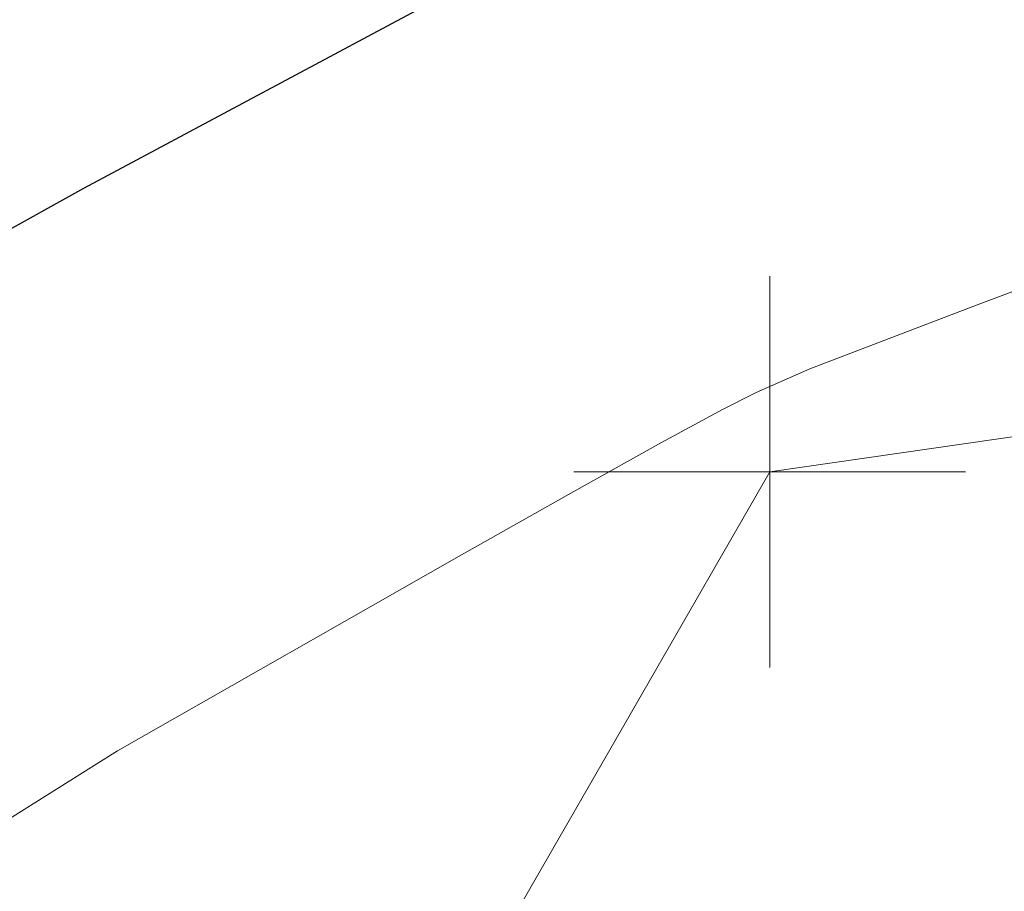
# Model space of a CAD drawing. Extents: x 1620613 to 1693141, y 557269 to 607790.
# Tile 167 of 256: x 1620822.82 to 1620824.08, y 607274.87 to 607275.99. Entities that reach past the tile are written whole.
import ezdxf

# ---------------------------------------------------------------- set-up
doc = ezdxf.new("R2010")
doc.units = 0
doc.header["$LTSCALE"] = 10
doc.header["$MEASUREMENT"] = 0
doc.linetypes.add('DGN Style 2', pattern=[7.346996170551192, 4.408197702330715, -2.938798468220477])
doc.linetypes.add('DGN Style 3', pattern=[10.28579463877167, 7.346996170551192, -2.938798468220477])
for name, color, linetype, lineweight in [('BD_X_Building', 241, 'Continuous', 0), ('DT_X_Contour_Major', 132, 'DGN Style 3', 30), ('DT_X_Contour_Minor', 136, 'DGN Style 3', 0), ('SV_X_Top_of_Bank', 97, 'DGN Style 2', 0), ('XS_X_Ground_Line', 92, 'DGN Style 3', 13)]:
    doc.layers.add(name, color=color, linetype=linetype, lineweight=lineweight)
doc.layers.add('SV_X_Shot_Marker (Construction)', color=2, linetype='Continuous', lineweight=0, transparency=0.5)

# ---------------------------------------------------------------- blocks, each defined once
blk = doc.blocks.new('SVPT_574')
at = {"layer": 'SV_X_Shot_Marker (Construction)', "transparency": 33554495}
for p, q in [((0, 0.02500000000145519), (0, -0.02500000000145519)), ((-0.02499999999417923, 0), (0.02499999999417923, 0))]:
    blk.add_line(p, q, dxfattribs=at)
blk.add_point((0, 0), dxfattribs=at)
blk = doc.blocks.new('*U1004')
at = {"layer": 'DT_X_Contour_Major', "elevation": 1.400041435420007, "flags": 128}
blk.add_lwpolyline([(-21.93976150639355, 52.43080084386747), (-24.55939365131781, 50.56623233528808), (-25.07324931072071, 50.20075540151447), (-25.49211679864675, 49.90342538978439), (-25.81599611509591, 49.67424229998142), (-26.04488725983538, 49.51320613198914), (-26.5286127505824, 49.17463891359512), (-26.86069815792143, 48.89643813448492), (-27.49416026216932, 48.31576121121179), (-28.42899906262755, 47.43260814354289), (-29.66521455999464, 46.24697893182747), (-33.36362481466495, 42.68199950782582), (-34.63789799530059, 41.43113654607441), (-35.6869098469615, 40.35228222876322), (-36.51066036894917, 39.44543655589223), (-37.10914956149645, 38.71059952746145), (-39.37648935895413, 35.68271356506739), (-39.14461140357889, 34.72440318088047), (-39.11748551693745, 34.53703988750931), (-39.13548412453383, 34.38565445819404), (-39.19860722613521, 34.270246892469), (-39.30685482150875, 34.19081719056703), (-39.65568106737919, 34.02697513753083), (-39.80547600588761, 33.95399467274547), (-39.99324113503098, 33.85793481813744), (-40.21897645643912, 33.73879557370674), (-40.48268196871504, 33.59657693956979), (-41.23652359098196, 33.18655472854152), (-41.48677899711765, 33.04911515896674), (-41.67216399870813, 32.94431310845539), (-41.79267859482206, 32.87214857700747), (-41.8483227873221, 32.83262156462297), (-41.91021342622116, 32.77073289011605), (-41.93535763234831, 32.74787348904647), (-41.9643722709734, 32.72571179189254), (-41.99725734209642, 32.704247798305), (-42.03401284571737, 32.68348150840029), (-42.13718809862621, 32.62903500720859), (-42.17056614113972, 32.6109156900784), (-42.19331882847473, 32.59739261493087), (-42.20544616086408, 32.58846578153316), (-42.20694813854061, 32.58413519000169), (-42.19678627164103, 32.57871526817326), (-42.24759114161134, 32.55830200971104), (-42.40762715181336, 32.50112717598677), (-42.67689430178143, 32.40719076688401), (-43.05539259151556, 32.27649278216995), (-44.2103628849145, 31.87894938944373), (-44.59880446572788, 31.7446870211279), (-44.89790148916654, 31.64005746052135), (-45.107653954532, 31.5650607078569), (-45.22806186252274, 31.51969676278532), (-45.43002354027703, 31.43823665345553), (-45.49723870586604, 31.41096942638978), (-45.5474129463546, 31.39026282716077), (-45.58054626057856, 31.37611685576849), (-45.59663864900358, 31.36853151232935), (-45.61683045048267, 31.35705143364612), (-45.64332445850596, 31.34364673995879), (-45.70766263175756, 31.31204271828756), (-45.80984497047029, 31.26223936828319), (-45.94987147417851, 31.1942366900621), (-46.37373437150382, 30.98863044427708), (-46.60722330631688, 30.88066116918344), (-46.98979293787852, 30.71095802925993), (-47.52144326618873, 30.47952102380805), (-48.2021742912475, 30.18635015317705), (-50.21623128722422, 29.32224934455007), (-51.00338110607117, 28.98437580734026), (-51.85428781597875, 28.61883080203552), (-52.76895141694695, 28.22561432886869), (-53.7473719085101, 27.80472638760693), (-56.44150240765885, 26.64546325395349), (-57.53962421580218, 26.16893911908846), (-58.81339176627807, 25.60881406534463), (-60.26280505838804, 24.96508809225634), (-61.88786409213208, 24.23776120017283), (-66.45554917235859, 22.18675492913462), (-68.09062899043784, 21.45315311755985), (-69.57010463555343, 20.7906023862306), (-70.89397610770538, 20.1991027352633), (-72.06224340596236, 19.67865416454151), (-74.97015063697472, 18.38552608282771), (-76.15826667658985, 17.85616739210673), (-77.54168437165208, 17.23793738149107), (-79.12040372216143, 16.53083605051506), (-80.89442472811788, 15.73486339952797), (-85.88554961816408, 13.49377457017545), (-87.62136641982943, 12.71386338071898), (-89.0854731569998, 12.05494643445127), (-90.27786982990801, 11.51702373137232), (-91.19855643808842, 11.10009527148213), (-93.29144064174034, 10.1496117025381), (-94.07535680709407, 9.793956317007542), (-94.85744215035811, 9.439852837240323), (-95.6376966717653, 9.08730126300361), (-96.4161203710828, 8.736301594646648), (-98.48947580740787, 7.802371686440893), (-99.23885750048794, 7.464915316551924), (-99.93198600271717, 7.152993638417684), (-100.5688613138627, 6.866606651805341), (-101.1494834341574, 6.605754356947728), (-102.6228048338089, 5.94419449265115), (-103.1514858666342, 5.705517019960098), (-103.6325379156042, 5.485654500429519), (-104.065960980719, 5.284606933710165), (-104.4517550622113, 5.102374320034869), (-105.4170339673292, 4.641507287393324), (-105.7694686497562, 4.47372590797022), (-106.1028135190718, 4.316032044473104), (-106.4170685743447, 4.168425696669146), (-106.7122338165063, 4.030906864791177), (-107.4738880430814, 3.677640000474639), (-107.7785452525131, 3.536887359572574), (-108.1212762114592, 3.379579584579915), (-108.502080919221, 3.205716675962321), (-108.9209593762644, 3.015298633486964), (-110.0887335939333, 2.485443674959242), (-110.4712485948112, 2.312849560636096), (-110.7429629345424, 2.192458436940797), (-110.9038766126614, 2.124270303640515), (-110.9539896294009, 2.108285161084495), (-110.9398901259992, 2.13526210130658), (-110.9489432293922, 2.137609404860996), (-110.9866771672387, 2.124418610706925), (-111.0530919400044, 2.095689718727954), (-111.1481875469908, 2.05142272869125), (-111.4400169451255, 1.912659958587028), (-111.5377982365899, 1.866876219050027), (-111.612270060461, 1.833597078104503), (-111.6634324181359, 1.812822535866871), (-111.6912853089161, 1.804552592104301), (-111.7344803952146, 1.799172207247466), (-111.762095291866, 1.790682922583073), (-111.8125436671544, 1.769250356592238), (-111.885825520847, 1.734874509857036), (-111.9819408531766, 1.687555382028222), (-112.2686930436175, 1.544113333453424), (-112.3985299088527, 1.479032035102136), (-112.5729763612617, 1.391369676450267), (-112.7920324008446, 1.281126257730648), (-113.0556980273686, 1.148301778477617), (-114.3902266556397, 0.4757650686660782), (-114.7635977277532, -0.3447833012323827), (-114.8748791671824, -0.5615521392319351), (-115.048707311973, -0.8601950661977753), (-115.2850821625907, -1.240712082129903), (-115.5840037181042, -1.703103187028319), (-116.4645234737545, -3.045311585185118), (-116.8413496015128, -3.571592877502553), (-117.3114381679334, -4.14378045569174), (-117.8747891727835, -4.761874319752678), (-118.5314026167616, -5.425874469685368), (-120.4067217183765, -7.257749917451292), (-121.1277644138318, -7.920910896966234), (-121.8844031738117, -8.536487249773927), (-122.6766379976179, -9.104478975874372), (-123.5044688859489, -9.624886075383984), (-125.7594793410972, -10.94919217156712), (-126.6775372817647, -11.49014861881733), (-127.7404532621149, -12.11978838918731), (-128.9482272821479, -12.83811148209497), (-130.3008593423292, -13.64511789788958), (-134.101022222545, -15.91537943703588), (-135.3573783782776, -16.66637514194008), (-136.276324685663, -17.21666610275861), (-136.8578611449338, -17.56625231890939), (-137.1019877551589, -17.71513379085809), (-137.5155896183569, -17.98126051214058), (-138.0021783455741, -18.29434967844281), (-139.7976898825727, -19.44964814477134), (-142.9226688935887, -21.46037510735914), (-144.2252609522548, -22.26990701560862), (-145.7893028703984, -23.19045751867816), (-147.6147946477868, -24.22202661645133), (-149.7017362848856, -25.36461430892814), (-155.6155137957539, -28.55953961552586), (-157.5561379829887, -29.60797401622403), (-158.9426774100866, -30.35708323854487), (-159.7751320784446, -30.80686728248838), (-160.0535019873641, -30.95732614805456), (-160.0570420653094, -30.95944955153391), (-160.0854222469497, -30.97484128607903), (-160.1679077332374, -31.01942393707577), (-160.3044985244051, -31.09319750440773), (-161.5113554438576, -31.74477505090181), (-161.6256752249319, -31.79949204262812), (-161.6474569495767, -31.80970840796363), (-161.6638079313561, -31.81690736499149), (-161.6747281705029, -31.82108891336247), (-161.6802176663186, -31.8222530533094), (-161.6876153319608, -31.82133421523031), (-161.9299380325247, -31.95611541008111), (-162.6513578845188, -32.3611481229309), (-163.8518748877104, -33.03643235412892), (-165.5314890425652, -33.98196810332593), (-170.6492563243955, -36.86373212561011), (-172.5723847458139, -37.9128201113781), (-174.5034445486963, -38.89876105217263), (-176.4424357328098, -39.82155494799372), (-178.3893582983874, -40.68120179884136), (-183.5917269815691, -42.88939734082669), (-185.3273554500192, -43.62527062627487), (-186.6324643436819, -44.17674382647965), (-187.5070536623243, -44.54381694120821), (-187.9511234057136, -44.72648997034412), (-188.5612832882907, -44.96775126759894), (-188.7629008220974, -45.04776677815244), (-188.9101335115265, -45.10686733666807), (-189.0029813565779, -45.1450529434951), (-189.0414443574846, -45.16232359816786), (-189.0714992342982, -45.18049207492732), (-189.63210551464, -45.52159093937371), (-190.315957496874, -45.93774475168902), (-191.2688420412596, -46.51763481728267), (-196.3433792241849, -49.60583971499), (-202.8910931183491, -52.39049943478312), (-204.1230099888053, -52.91439581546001), (-205.0125975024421, -53.29265936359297), (-205.5598556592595, -53.52529007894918), (-205.7647844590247, -53.61228796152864), (-205.9841149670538, -53.70441025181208), (-206.304465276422, -53.83896245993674), (-207.5183382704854, -54.3488083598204), (-209.6463221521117, -55.24259532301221), (-210.5580805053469, -55.61734610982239), (-211.697367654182, -56.07125824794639), (-213.0641835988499, -56.60433173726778), (-214.6585283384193, -57.21656657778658), (-219.2134860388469, -58.95474128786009), (-220.7191495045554, -59.52947263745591), (-221.8199216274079, -59.95003565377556), (-222.5158024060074, -60.21643033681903), (-222.806791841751, -60.32865668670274), (-223.0429085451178, -60.42236917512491), (-223.366670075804, -60.54776194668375), (-224.1608671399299, -60.85365589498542), (-225.4254997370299, -61.34005101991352), (-227.1605678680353, -62.00694732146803), (-232.4146635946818, -64.02600569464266), (-234.3447776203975, -64.77087480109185), (-236.194547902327, -65.49118834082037), (-237.9639744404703, -66.18694631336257), (-239.6530572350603, -66.85814871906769), (-244.0501530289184, -68.61528104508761), (-245.5468302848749, -69.21262640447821), (-246.7390402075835, -69.6868132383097), (-247.6267827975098, -70.03784154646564), (-248.2100580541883, -70.26571132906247), (-249.3595022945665, -70.70915271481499), (-249.8617549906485, -70.88904846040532), (-250.5064298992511, -71.09615465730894), (-251.2935270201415, -71.33047130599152), (-252.2230463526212, -71.59199840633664), (-254.8916608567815, -72.32568460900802), (-255.9925903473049, -72.5987218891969), (-257.2939179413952, -72.8675690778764), (-258.7956436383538, -73.13222617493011), (-260.4977674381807, -73.39269318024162), (-265.3039617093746, -74.08168507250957), (-266.1266109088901, -74.56554924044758), (-264.9899128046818, -75.5003978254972), (-261.8938673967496, -76.8862308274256), (-256.8384746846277, -78.72304824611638), (-240.7449643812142, -84.22254058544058), (-235.4237471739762, -86.00029451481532), (-231.5302282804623, -87.20893704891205), (-229.0644077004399, -87.84846818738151), (-228.0262854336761, -87.91888793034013), (-227.1615571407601, -87.34785871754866), (-226.6587336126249, -87.28293034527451), (-225.7988092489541, -87.5164171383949), (-224.581784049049, -88.04831909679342), (-223.0076580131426, -88.87863622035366), (-218.3338541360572, -91.49070210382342), (-216.7270128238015, -92.33611458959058), (-215.4118417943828, -92.91330263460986), (-214.3883410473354, -93.22226623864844), (-213.6565105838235, -93.26300540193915), (-212.0938563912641, -93.0140105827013), (-211.4662516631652, -92.86694058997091), (-210.755428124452, -92.61247672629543), (-209.9613857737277, -92.25061899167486), (-209.0841246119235, -91.78136738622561), (-206.6338030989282, -90.38683794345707), (-205.8058606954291, -89.91874913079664), (-205.159774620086, -89.56037977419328), (-204.6955448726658, -89.31172987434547), (-204.4131714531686, -89.17279943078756), (-203.9026507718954, -88.9486108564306), (-203.5535843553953, -88.8066317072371), (-202.8892756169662, -88.54883569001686), (-201.9097245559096, -88.17522280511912), (-200.6149311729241, -87.68579305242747), (-196.7418257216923, -86.22622455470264), (-195.355017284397, -85.68387052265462), (-194.0994210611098, -85.15148479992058), (-192.9750370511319, -84.62906738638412), (-191.9818652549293, -84.11661828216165), (-189.5083567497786, -82.76337841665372), (-188.5476012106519, -82.26692584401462), (-187.5204659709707, -81.79249802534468), (-186.4269510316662, -81.34009496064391), (-185.2670563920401, -80.90971665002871), (-182.085497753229, -79.79140749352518), (-181.0110235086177, -79.41236451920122), (-180.1737697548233, -79.11396746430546), (-179.5737364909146, -78.89621632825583), (-179.21092371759, -78.759111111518), (-178.5597169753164, -78.50102509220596), (-178.274725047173, -78.3896349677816), (-177.9081543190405, -78.24902910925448), (-177.4600047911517, -78.07920751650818), (-176.9302764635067, -77.88017018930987), (-175.408895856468, -77.31044967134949), (-174.5538751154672, -76.98286888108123), (-173.1298483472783, -76.42741689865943), (-171.1368155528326, -75.64409372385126), (-168.5747767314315, -74.63289935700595), (-160.9839985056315, -71.63255278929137), (-158.4766794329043, -70.64185147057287), (-156.6478058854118, -69.92000744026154), (-155.4973778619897, -69.46702069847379), (-155.0253953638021, -69.28289124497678), (-154.6713694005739, -69.15035575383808), (-154.5121142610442, -69.0797579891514), (-154.2998683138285, -68.96736631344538), (-154.0346315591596, -68.81318072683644), (-153.7164039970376, -68.61720122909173), (-152.7971427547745, -68.0388640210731), (-152.4399201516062, -67.82467224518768), (-152.0576982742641, -67.61584982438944), (-151.6504771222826, -67.41239675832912), (-151.2182566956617, -67.21431304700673), (-150.0323365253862, -66.69324895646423), (-149.3015528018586, -66.38509097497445), (-147.9986417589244, -65.85141509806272), (-146.1236033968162, -65.09222132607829), (-143.6764377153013, -64.10750965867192), (-136.3878261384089, -61.18092135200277), (-133.9313332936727, -60.20287306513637), (-132.028313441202, -59.46366943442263), (-130.6787665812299, -58.96331045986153), (-129.8826927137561, -58.70179614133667), (-128.497793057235, -58.32288416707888), (-128.0267585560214, -58.18077637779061), (-127.6523297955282, -58.03863699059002), (-127.3745067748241, -57.89646600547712), (-127.1932894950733, -57.75426342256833), (-126.5730222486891, -57.09057764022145), (-125.4518074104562, -56.28434362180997), (-125.2397673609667, -56.13298969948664), (-125.0841678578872, -56.02445679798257), (-124.9850089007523, -55.95874491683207), (-124.9422904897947, -55.93585405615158), (-124.9036287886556, -55.93190645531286), (-124.8623317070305, -55.92013990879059), (-124.7674367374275, -55.88780096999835), (-124.6189438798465, -55.83488963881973), (-124.4168531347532, -55.76140591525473), (-123.8064806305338, -55.53801946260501), (-123.6182173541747, -55.46776073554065), (-123.5112069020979, -55.42452439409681), (-123.4854492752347, -55.40831043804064), (-123.5409444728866, -55.41911886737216), (-123.7972687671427, -55.48397119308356), (-123.8427438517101, -55.48782075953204), (-123.786925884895, -55.45073021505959), (-123.6298148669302, -55.37269955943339), (-123.3714107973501, -55.25372879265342), (-122.5472758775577, -54.88188659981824), (-122.2488896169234, -54.74987128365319), (-121.971832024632, -54.6327069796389), (-121.7161031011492, -54.53039368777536), (-121.4817028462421, -54.44293140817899), (-120.8850737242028, -54.22950001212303), (-120.6556228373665, -54.14126993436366), (-120.414742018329, -54.03665324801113), (-120.1624312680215, -53.91564995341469), (-119.8986905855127, -53.77826005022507), (-119.1801421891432, -53.3900381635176), (-118.9409370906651, -53.26113986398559), (-118.7622330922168, -53.16561138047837), (-118.6440301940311, -53.10345271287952), (-118.5863283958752, -53.07466386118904), (-118.5131250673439, -53.04238667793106), (-118.4701447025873, -53.02354976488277), (-118.3961061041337, -52.99124691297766), (-118.2910092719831, -52.94547812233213), (-117.7503630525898, -52.71032952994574), (-117.6174472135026, -52.65230406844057), (-117.522068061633, -52.61016308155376), (-117.4642255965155, -52.58390656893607), (-117.4439198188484, -52.57353453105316), (-117.4398199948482, -52.56705506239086), (-117.3827222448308, -52.54133328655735), (-117.2145038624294, -52.46902756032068), (-116.9351648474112, -52.35013788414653), (-116.5447051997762, -52.18466425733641), (-115.3553186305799, -51.68128931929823), (-114.8990938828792, -51.48572081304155), (-114.4224595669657, -51.27654649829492), (-113.9254156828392, -51.0537663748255), (-113.4079622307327, -50.81738044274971), (-112.0008735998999, -50.16887687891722), (-111.4547230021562, -49.91842484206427), (-110.8715876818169, -49.65344640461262), (-110.2514676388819, -49.37394156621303), (-109.5943628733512, -49.07991032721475), (-107.7927705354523, -48.27645848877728), (-107.090655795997, -47.96398079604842), (-106.3355058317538, -47.62913659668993), (-105.5273206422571, -47.27192589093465), (-104.6661002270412, -46.89234867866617), (-102.2987988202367, -45.85032077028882), (-101.2714422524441, -45.39665554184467), (-99.96484860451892, -44.81718078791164), (-98.37901787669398, -44.11189650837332), (-96.51395006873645, -43.28080270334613), (-91.16811980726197, -40.89680652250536), (-89.26102584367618, -40.0453804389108), (-87.54911664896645, -39.27909932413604), (-86.0323922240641, -38.59796317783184), (-84.71085256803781, -38.00197200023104), (-81.44699317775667, -36.52618881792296), (-80.293932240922, -36.00492454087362), (-79.28264397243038, -35.54796909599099), (-78.41312837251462, -35.1553224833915), (-77.68538544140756, -34.82698470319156), (-75.93376785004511, -34.03716239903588), (-75.10988197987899, -33.6668916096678), (-73.95193756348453, -33.14844596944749), (-72.45993460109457, -32.48182547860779), (-70.63387309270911, -31.66703013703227), (-65.31896434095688, -29.29667609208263), (-63.50355186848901, -28.48642948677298), (-62.04349601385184, -27.83345520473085), (-60.93879677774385, -27.33775324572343), (-60.18945415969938, -26.99932360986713), (-58.66501600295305, -26.30654101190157), (-58.14795203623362, -26.07113343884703), (-57.74008875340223, -25.88449766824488), (-57.44142615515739, -25.74663369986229), (-57.25196424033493, -25.65754153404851), (-56.89233338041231, -25.48499149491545), (-56.73431448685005, -25.40837477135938), (-56.52998095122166, -25.30793713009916), (-56.27933277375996, -25.18367857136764), (-55.98236995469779, -25.03559909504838), (-55.12871624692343, -24.60895926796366), (-54.8021015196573, -24.44762802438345), (-54.46249761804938, -24.28361416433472), (-54.10990454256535, -24.11691768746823), (-53.74432229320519, -23.94753859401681), (-52.75211739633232, -23.49228418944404), (-52.42637755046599, -23.34355442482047), (-52.19331168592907, -23.2388059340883), (-52.05291980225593, -23.17803871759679), (-52.00520189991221, -23.1612527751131), (-52.00151946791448, -23.17513196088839), (-51.98305213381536, -23.17130073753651), (-51.93041195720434, -23.14939767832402), (-51.84359893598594, -23.10942278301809), (-51.7226130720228, -23.05137605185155), (-51.35442030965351, -22.87248898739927), (-51.18149440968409, -22.78856505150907), (-50.93886128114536, -22.67095854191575), (-50.62652092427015, -22.51966945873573), (-50.24447333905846, -22.3346978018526), (-49.13273680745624, -21.79652995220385), (-48.77037147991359, -21.6214448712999), (-48.51707789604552, -21.49981551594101), (-48.37285605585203, -21.43164188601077), (-48.33770595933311, -21.41692398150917), (-48.38940136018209, -21.44895053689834), (-48.3976456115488, -21.45544617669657), (-48.38360681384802, -21.4509131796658), (-48.34728496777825, -21.43535154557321), (-48.28868007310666, -21.40876127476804), (-48.10268962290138, -21.32314903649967), (-48.03213329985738, -21.30118519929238), (-47.95995716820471, -21.29950286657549), (-47.88616122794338, -21.31810203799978), (-47.81074547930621, -21.35698271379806), (-47.45502576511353, -21.58574937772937), (-45.55152152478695, -20.24910547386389), (-45.08505867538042, -19.82915585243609), (-44.50145765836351, -19.14215437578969), (-43.80071847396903, -18.18810104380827), (-42.98284112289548, -16.96699585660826), (-40.64565062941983, -13.35464621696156), (-39.77070517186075, -12.12359074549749), (-38.89876166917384, -11.13968656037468), (-38.02982012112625, -10.40293366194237), (-37.16388052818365, -9.913332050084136), (-34.85871088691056, -8.937262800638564), (-34.08547835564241, -8.609855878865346), (-32.86025377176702, -8.091063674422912), (-32.50081392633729, -7.93886742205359), (-32.09393456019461, -7.67333186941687), (-31.14287634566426, -6.990872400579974), (-29.6476392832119, -5.891489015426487), (-27.60822337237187, -4.375181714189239), (-21.44420914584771, 0.2242029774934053), (-19.34036521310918, 1.7820458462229), (-17.65184408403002, 3.006035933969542), (-16.37864575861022, 3.896173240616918), (-15.52077023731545, 4.452457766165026), (-13.78686591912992, 5.490746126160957), (-13.19183777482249, 5.851244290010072), (-12.70718158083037, 6.154022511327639), (-12.33289733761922, 6.399080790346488), (-12.06898504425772, 6.586419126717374), (-11.51238152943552, 7.009028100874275), (-11.05634449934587, 7.306734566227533), (-10.10568604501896, 7.882897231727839), (-8.660406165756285, 8.737516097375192), (-6.720504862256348, 9.870591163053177), (-0.887939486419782, 13.26339960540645), (1.074877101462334, 14.40601187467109), (2.588902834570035, 15.28924235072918), (3.654137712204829, 15.91309103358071), (4.270581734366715, 16.27755792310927), (5.316044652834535, 16.90362723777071), (5.960527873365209, 17.29922631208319), (7.109880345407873, 18.01647154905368), (8.76410206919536, 19.05536294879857), (10.9231930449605, 20.41590051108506), (22.17697918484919, 27.51558351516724), (22.45916810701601, 27.57716344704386), (22.5727155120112, 27.45159017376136), (22.79241961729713, 27.04847895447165), (23.11828042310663, 26.36782978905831), (23.55029792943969, 25.40964267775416), (25.8140785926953, 20.2905142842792)], dxfattribs=at)
at = {"layer": 'DT_X_Contour_Minor', "transparency": 33554559, "elevation": 1.800041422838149, "flags": 128}
blk.add_lwpolyline([(-24.18095962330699, 52.19456630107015), (-26.13961108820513, 50.80046222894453), (-26.52381164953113, 50.52720175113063), (-26.83699127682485, 50.30489349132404), (-27.07914997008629, 50.13353744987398), (-27.25028772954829, 50.01313362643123), (-27.6119605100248, 49.75999305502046), (-27.86025474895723, 49.55198737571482), (-28.33388288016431, 49.11782576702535), (-29.03284490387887, 48.4575082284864), (-29.95714082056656, 47.57103476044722), (-32.72237512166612, 44.90556427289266), (-33.69162985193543, 43.94827698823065), (-34.52546831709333, 43.07551799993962), (-35.22389051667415, 42.287287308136), (-35.78689645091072, 41.58358491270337), (-37.10769058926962, 39.81974958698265), (-37.57608096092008, 39.21586285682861), (-37.99065647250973, 38.72707916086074), (-38.35141712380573, 38.35339849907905), (-38.65836291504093, 38.09482087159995), (-39.40513187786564, 37.55875124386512), (-39.65607010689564, 37.37009547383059), (-39.84880807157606, 37.20618038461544), (-39.98334577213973, 37.06700597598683), (-40.05968320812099, 36.95257224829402), (-40.18564935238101, 36.68040321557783), (-40.22203130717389, 36.57873467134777), (-40.23670256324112, 36.47785581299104), (-40.22966312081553, 36.37776664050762), (-40.20091298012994, 36.27846715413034), (-40.01608735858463, 35.81691215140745), (-40.15048069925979, 35.74531068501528), (-40.16360001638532, 35.73708894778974), (-40.14536082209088, 35.74311007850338), (-40.09576311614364, 35.76337407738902), (-40.01480689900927, 35.79788094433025), (-39.75711230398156, 35.90888974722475), (-39.66908160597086, 35.93833058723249), (-39.59826045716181, 35.94339650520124), (-39.54464885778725, 35.924087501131), (-39.50824680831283, 35.88040357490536), (-39.43412074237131, 35.73141320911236), (-39.40460542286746, 35.66106522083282), (-39.37165401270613, 35.56176403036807), (-39.33526651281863, 35.4335096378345), (-39.29544292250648, 35.2763020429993), (-39.18466522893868, 34.81847752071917), (-39.17252586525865, 34.65688272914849), (-39.21919104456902, 34.51546674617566), (-39.32466076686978, 34.39422957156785), (-39.48893503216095, 34.2931712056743), (-40.00540579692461, 34.0505873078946), (-40.19436498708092, 33.96038744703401), (-40.37388948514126, 33.87172578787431), (-40.54397928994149, 33.78460233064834), (-40.70463440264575, 33.69901707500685), (-41.12046844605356, 33.47284066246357), (-41.26366915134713, 33.39187158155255), (-41.38139573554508, 33.31859664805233), (-41.4736481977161, 33.25301586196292), (-41.54042653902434, 33.19512922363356), (-41.68453661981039, 33.05102371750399), (-41.74308398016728, 32.99779644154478), (-41.81064350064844, 32.94619374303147), (-41.88721518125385, 32.89621562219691), (-41.97279902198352, 32.84786207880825), (-42.21303881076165, 32.72108539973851), (-42.29075835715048, 32.67889523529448), (-42.34373715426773, 32.64740725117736), (-42.37197520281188, 32.62662144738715), (-42.37547250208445, 32.61653782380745), (-42.35181096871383, 32.60391773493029), (-42.39091265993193, 32.583645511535), (-42.52596388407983, 32.53229390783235), (-42.75696464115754, 32.44986292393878), (-43.08391493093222, 32.33635255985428), (-44.0837150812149, 31.99221908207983), (-44.42547770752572, 31.87377317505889), (-44.70091547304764, 31.776535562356), (-44.91002837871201, 31.70050624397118), (-45.05281642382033, 31.64568522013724), (-45.34515139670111, 31.52777354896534), (-45.44244383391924, 31.48830485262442), (-45.51506991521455, 31.45833251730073), (-45.56302964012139, 31.43785654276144), (-45.58632300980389, 31.42687692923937), (-45.61555018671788, 31.41025977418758), (-45.65389966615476, 31.39085678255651), (-45.74702772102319, 31.34511067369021), (-45.89493435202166, 31.27302144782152), (-46.0976195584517, 31.1745891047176), (-46.71115154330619, 30.87697870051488), (-46.99779240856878, 30.74271758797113), (-47.39756601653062, 30.56314205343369), (-47.91047236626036, 30.33825209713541), (-48.53651145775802, 30.06804771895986), (-50.35679269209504, 29.28708348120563), (-51.06820952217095, 28.98171731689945), (-51.83724908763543, 28.65134200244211), (-52.66391138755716, 28.29595753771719), (-53.54819642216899, 27.91556392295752), (-55.9831201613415, 26.86783541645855), (-57.01666897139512, 26.41871289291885), (-58.29112259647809, 25.85714170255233), (-59.80648103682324, 25.18312184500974), (-61.56274429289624, 24.39665332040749), (-66.5673193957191, 22.14947236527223), (-68.33273958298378, 21.3572880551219), (-69.87556881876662, 20.66612084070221), (-71.19580710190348, 20.07597072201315), (-72.29345443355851, 19.58683769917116), (-74.92372604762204, 18.41717243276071), (-76.0391293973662, 17.92006916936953), (-77.4126357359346, 17.30600832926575), (-79.04424506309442, 16.57498991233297), (-80.93395737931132, 15.72701391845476), (-86.31732754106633, 13.30980116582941), (-88.17255430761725, 12.47632087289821), (-89.70070698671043, 11.78878955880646), (-90.90178557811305, 11.24720722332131), (-91.77579008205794, 10.85157386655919), (-93.67036997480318, 9.991150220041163), (-94.38000876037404, 9.669193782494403), (-95.0879901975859, 9.348642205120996), (-95.79431428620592, 9.02949548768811), (-96.49898102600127, 8.71175363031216), (-98.37588253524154, 7.866315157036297), (-99.06783932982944, 7.55473544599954), (-99.73603358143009, 7.254075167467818), (-100.380465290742, 6.964334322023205), (-101.0011344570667, 6.685512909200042), (-102.6245688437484, 5.956548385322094), (-103.1982293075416, 5.697795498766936), (-103.7016349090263, 5.468260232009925), (-104.1347856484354, 5.26794258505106), (-104.4976815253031, 5.096842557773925), (-105.3717307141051, 4.679532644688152), (-105.6991237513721, 4.523773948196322), (-106.0257659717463, 4.369480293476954), (-106.3516573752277, 4.216651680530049), (-106.6767979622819, 4.065288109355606), (-107.5428384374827, 3.663605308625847), (-107.8765955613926, 3.5093037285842), (-108.228336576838, 3.347661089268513), (-108.5980614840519, 3.178677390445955), (-108.9857702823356, 3.002352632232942), (-110.0436389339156, 2.522365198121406), (-110.3899303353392, 2.366441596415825), (-110.6354030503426, 2.258661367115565), (-110.7800570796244, 2.199024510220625), (-110.8238924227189, 2.187531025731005), (-110.8063617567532, 2.221072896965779), (-110.8176179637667, 2.22399142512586), (-110.864534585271, 2.207590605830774), (-110.9471116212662, 2.171870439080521), (-111.065349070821, 2.116830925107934), (-111.4281961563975, 1.944299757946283), (-111.549772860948, 1.887374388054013), (-111.6423676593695, 1.845996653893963), (-111.7059805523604, 1.820166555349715), (-111.7406115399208, 1.809884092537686), (-111.7943182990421, 1.803194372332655), (-111.8286533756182, 1.792639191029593), (-111.8913785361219, 1.765990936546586), (-111.9824937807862, 1.723249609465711), (-112.1019991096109, 1.66441520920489), (-112.4585334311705, 1.486066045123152), (-112.6107108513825, 1.409811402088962), (-112.7998423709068, 1.314809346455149), (-113.0259279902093, 1.201059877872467), (-113.2889677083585, 1.068562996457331), (-114.0396790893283, 0.69024142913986), (-114.2872314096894, 0.568059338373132), (-114.4668548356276, 0.4852542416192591), (-114.5785493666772, 0.4418261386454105), (-114.6223150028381, 0.4377750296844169), (-114.648451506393, 0.4794747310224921), (-114.6577560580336, 0.4941408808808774), (-114.6660673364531, 0.5068645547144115), (-114.6733853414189, 0.5176457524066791), (-114.6797100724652, 0.5264844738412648), (-114.7069078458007, 0.5631993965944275), (-114.8184190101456, 0.5857427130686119), (-114.8512880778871, 0.5817863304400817), (-114.9021047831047, 0.5602557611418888), (-114.9708691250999, 0.521151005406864), (-115.0575811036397, 0.4644720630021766), (-115.3127432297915, 0.2898959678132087), (-115.4414968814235, 0.1639744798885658), (-115.6363862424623, -0.08285791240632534), (-115.8974113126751, -0.4506012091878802), (-116.2245720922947, -0.9392554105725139), (-117.1851817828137, -2.403547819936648), (-117.5714658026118, -2.953456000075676), (-118.0098605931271, -3.504961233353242), (-118.500366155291, -4.058063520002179), (-119.0429824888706, -4.612762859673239), (-120.5594404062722, -6.094090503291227), (-121.1927058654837, -6.659830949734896), (-121.9551588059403, -7.246056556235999), (-122.8467992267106, -7.852767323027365), (-123.8676271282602, -8.479963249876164), (-126.7620848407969, -10.17979926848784), (-127.864000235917, -10.8284669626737), (-128.9989031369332, -11.49959303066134), (-130.1667935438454, -12.19317747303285), (-131.3676714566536, -12.90922028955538), (-134.6139958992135, -14.84861229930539), (-135.6910177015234, -15.49258175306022), (-136.4873397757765, -15.96994610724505), (-137.00296212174, -16.28070536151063), (-137.237884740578, -16.42485951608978), (-137.4900787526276, -16.58713046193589), (-137.7565083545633, -16.75856111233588), (-138.3666516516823, -17.1511498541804), (-139.3205086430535, -17.76489668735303), (-140.6180793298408, -18.59980161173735), (-144.5365527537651, -21.12109219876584), (-146.057583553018, -22.07550189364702), (-147.6818208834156, -23.04776303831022), (-149.4092647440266, -24.03787563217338), (-151.2399151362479, -25.04583967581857), (-156.2592582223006, -27.75754572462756), (-157.9071188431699, -28.64785731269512), (-159.0861933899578, -29.28501254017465), (-159.7964818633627, -29.66901140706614), (-160.0379842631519, -29.799853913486), (-160.0569425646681, -29.81122544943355), (-160.0890574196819, -29.82893668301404), (-160.1711832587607, -29.87354173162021), (-160.3033200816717, -29.94504059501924), (-160.4854678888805, -30.04343327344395), (-161.0378766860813, -30.34167216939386), (-161.453391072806, -30.58673781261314), (-162.2856276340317, -31.09825556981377), (-163.5345863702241, -31.8762254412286), (-165.2002672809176, -32.92064742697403), (-173.9457966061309, -38.41633829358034), (-174.5053201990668, -38.7314004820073), (-174.867815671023, -38.89980899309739), (-175.7155062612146, -39.27000787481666), (-177.0483919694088, -39.84199712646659), (-178.8664727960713, -40.61577674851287), (-184.3616151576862, -42.94824290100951), (-186.1728366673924, -43.71679719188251), (-187.4851444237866, -44.27311045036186), (-188.2985384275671, -44.61718267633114), (-188.6130186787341, -44.74901386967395), (-188.7864143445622, -44.81757567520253), (-188.8437101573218, -44.84031453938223), (-188.8855508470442, -44.85710977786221), (-188.9119364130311, -44.86796139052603), (-188.9228668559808, -44.87286937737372), (-188.931407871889, -44.87803250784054), (-188.9728376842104, -44.90323402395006), (-189.0907213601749, -44.97496622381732), (-189.2850588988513, -45.09322910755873), (-189.5558503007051, -45.25802267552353), (-190.9979358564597, -46.13563092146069), (-200.9809675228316, -50.38128774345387), (-202.8592208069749, -51.18005113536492), (-204.215538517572, -51.75677410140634), (-205.04992065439, -52.11145664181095), (-205.3623672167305, -52.24409875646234), (-205.4996439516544, -52.30175716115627), (-205.6967714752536, -52.38455384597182), (-206.1851964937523, -52.58970009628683), (-206.9649190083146, -52.91719591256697), (-208.0359390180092, -53.36704129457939), (-211.2803890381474, -54.72976173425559), (-212.5267256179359, -55.24626083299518), (-213.8323978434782, -55.77371779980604), (-215.1974057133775, -56.31213263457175), (-216.6217492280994, -56.86150533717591), (-220.4991127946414, -58.34110970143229), (-221.7850403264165, -58.8320294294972), (-222.734800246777, -59.19508533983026), (-223.3483925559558, -59.43027743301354), (-223.6258172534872, -59.53760570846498), (-223.9173929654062, -59.65332935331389), (-224.22196076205, -59.77157573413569), (-224.9169823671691, -60.039522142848), (-226.0024577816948, -60.45716857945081), (-227.4783870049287, -61.02451504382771), (-231.9348033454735, -62.73703898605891), (-233.6412232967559, -63.39652951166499), (-235.4181708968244, -64.09060813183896), (-237.2656461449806, -64.81927484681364), (-239.1836490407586, -65.5825296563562), (-244.3923602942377, -67.6639932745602), (-246.1431725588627, -68.36306236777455), (-247.4890759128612, -68.89917193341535), (-248.4300703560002, -69.27232197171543), (-248.9661558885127, -69.48251248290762), (-249.8558387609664, -69.82574114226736), (-250.2946615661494, -69.97874927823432), (-250.9438678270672, -70.1803521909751), (-251.8034575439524, -70.43054988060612), (-252.8734307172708, -70.72934234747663), (-256.0072037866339, -71.59091529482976), (-257.3000331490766, -71.91154492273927), (-258.8281914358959, -72.22725409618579), (-260.5916786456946, -72.53804281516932), (-262.5904947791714, -72.84391107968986), (-268.2344430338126, -73.6529991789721), (-269.2004858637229, -74.22120432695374), (-267.8656531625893, -75.31900369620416), (-264.229944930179, -76.94639728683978), (-258.2933611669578, -79.1033850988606), (-239.394637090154, -85.56147822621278), (-233.1634486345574, -87.66069986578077), (-228.643926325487, -89.1147949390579), (-225.8360701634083, -89.92376344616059), (-224.7398801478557, -90.08760538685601), (-224.0989283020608, -89.66434847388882), (-223.7262266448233, -89.61622242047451), (-223.0888355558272, -89.78928694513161), (-222.1867550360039, -90.18354204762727), (-221.0199850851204, -90.79898772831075), (-217.5556793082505, -92.7350969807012), (-216.3597373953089, -93.36094720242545), (-215.3701409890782, -93.78641592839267), (-214.5868900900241, -94.01150315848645), (-214.0099846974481, -94.03620889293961), (-211.7992323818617, -93.68394549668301), (-207.7296554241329, -92.34900280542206), (-206.1300878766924, -91.03043986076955), (-205.8097007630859, -90.77156042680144), (-205.5340683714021, -90.56002053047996), (-205.303190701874, -90.39582017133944), (-205.117067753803, -90.27895934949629), (-204.6804128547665, -90.0304498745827), (-204.5339060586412, -89.94748955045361), (-204.4218768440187, -89.88499068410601), (-204.3443252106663, -89.84295327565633), (-204.3012511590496, -89.82137732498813), (-204.2323571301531, -89.79112340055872), (-204.0175103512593, -89.70875089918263), (-203.4246405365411, -89.48432383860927), (-202.4537476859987, -89.11784221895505), (-201.1048318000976, -88.60930603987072), (-197.0036920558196, -87.06380348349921), (-195.53523340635, -86.48951762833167), (-194.2057122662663, -85.92578698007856), (-193.0151286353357, -85.37261153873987), (-191.963482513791, -84.8299913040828), (-189.3443428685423, -83.39707762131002), (-188.3270215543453, -82.8713957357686), (-187.2394123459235, -82.36903534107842), (-186.0815152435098, -81.88999643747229), (-184.8533302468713, -81.4342790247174), (-181.484453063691, -80.2501279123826), (-180.3467177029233, -79.84876827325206), (-179.4601695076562, -79.53280269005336), (-178.8248084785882, -79.30223116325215), (-178.4406346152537, -79.15705369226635), (-177.7510872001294, -78.88377251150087), (-177.4752271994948, -78.77552726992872), (-177.1648077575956, -78.65575243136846), (-176.8198288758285, -78.52444799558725), (-176.4402905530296, -78.38161396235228), (-175.3821091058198, -77.98535041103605), (-174.657990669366, -77.70635111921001), (-173.2792714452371, -77.1665509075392), (-171.2459514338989, -76.3659497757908), (-168.5580306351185, -75.30454772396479), (-160.5174407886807, -72.12640769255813), (-157.8664053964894, -71.07881973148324), (-155.9437416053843, -70.31966087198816), (-154.7494494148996, -69.8489311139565), (-154.2835288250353, -69.66663045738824), (-154.0122360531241, -69.56506750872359), (-153.8901976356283, -69.51096790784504), (-153.7275519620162, -69.42484131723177), (-153.5242990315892, -69.30668773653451), (-153.2804388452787, -69.15650716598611), (-152.5760020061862, -68.71332299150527), (-152.3022596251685, -68.54918621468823), (-152.0093601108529, -68.38916401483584), (-151.6973034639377, -68.23325639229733), (-151.3660896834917, -68.08146334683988), (-150.457310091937, -67.68216799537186), (-149.7965649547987, -67.40557416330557), (-148.4959142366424, -66.87526418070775), (-146.5553579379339, -66.09123804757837), (-143.9748960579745, -65.05349576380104), (-136.2404569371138, -61.94789480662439), (-133.6499864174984, -60.91447590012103), (-131.6794041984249, -60.14341989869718), (-130.3287102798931, -59.63472680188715), (-129.597904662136, -59.38839661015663), (-128.475607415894, -59.08133330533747), (-128.0837312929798, -58.95530226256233), (-127.7498258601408, -58.8075066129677), (-127.4738911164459, -58.63794635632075), (-127.2559270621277, -58.44662149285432), (-126.3740264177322, -57.50298804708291), (-125.5114376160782, -56.88272472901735), (-125.3272058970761, -56.75648262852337), (-125.1441916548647, -56.64358346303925), (-124.9623948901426, -56.54402723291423), (-124.7818156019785, -56.45781393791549), (-124.3018941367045, -56.24570239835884), (-124.1252345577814, -56.16937275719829), (-123.9551969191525, -56.09946748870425), (-123.7917812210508, -56.03598659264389), (-123.634987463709, -55.97893006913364), (-123.2257000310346, -55.83534516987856), (-123.0975281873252, -55.78019966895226), (-123.0199782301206, -55.7224518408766), (-122.9930501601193, -55.66210168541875), (-123.01674397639, -55.59914920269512), (-123.2454328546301, -55.29929885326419), (-123.5280223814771, -55.37079651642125), (-123.557898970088, -55.37377578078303), (-123.5264189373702, -55.35207171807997), (-123.4335822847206, -55.30568432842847), (-123.2793890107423, -55.23461361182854), (-122.7863981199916, -55.01218059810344), (-122.5932278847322, -54.92795936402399), (-122.383460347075, -54.84212042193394), (-122.1570955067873, -54.75466377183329), (-121.9141333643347, -54.66558941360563), (-121.2441045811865, -54.42590084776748), (-120.9864257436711, -54.32681635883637), (-120.7159108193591, -54.20932931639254), (-120.4325598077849, -54.07343972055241), (-120.1363727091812, -53.91914757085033), (-119.3294256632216, -53.48316510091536), (-119.0607926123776, -53.33840922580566), (-118.8601037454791, -53.23112845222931), (-118.7273590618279, -53.1613227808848), (-118.6625585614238, -53.1289922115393), (-118.5803494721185, -53.09274416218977), (-118.5320814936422, -53.07158985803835), (-118.4489343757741, -53.0353129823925), (-118.330908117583, -52.9839135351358), (-118.1780027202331, -52.91739151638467), (-117.723749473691, -52.71983603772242), (-117.574481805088, -52.65467205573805), (-117.4673687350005, -52.60734671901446), (-117.40241026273, -52.57786002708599), (-117.3796063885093, -52.56621198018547), (-117.3750021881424, -52.55893538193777), (-117.32292377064, -52.53514638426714), (-117.1701416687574, -52.46923683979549), (-116.916655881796, -52.36120674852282), (-116.56246641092, -52.21105611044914), (-115.4836895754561, -51.75449367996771), (-115.0592612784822, -51.57221276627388), (-114.5950590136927, -51.36779184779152), (-114.0910827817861, -51.14123092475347), (-113.547332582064, -50.89252999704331), (-112.044300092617, -50.1998075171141), (-111.4609096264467, -49.93227813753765), (-110.8380125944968, -49.64923185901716), (-110.1756089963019, -49.3506686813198), (-109.4736988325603, -49.03658860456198), (-107.5492629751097, -48.17835253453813), (-106.8173808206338, -47.85253848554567), (-106.0650612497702, -47.51877339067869), (-105.2923042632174, -47.17705725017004), (-104.4991098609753, -46.82739006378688), (-102.3566749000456, -45.88434283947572), (-101.3863502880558, -45.45568486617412), (-100.0822026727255, -44.87699636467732), (-98.44423205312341, -44.14827733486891), (-96.4724384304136, -43.26952777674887), (-90.76922476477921, -40.72615491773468), (-88.75926945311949, -39.8289467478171), (-87.00681376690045, -39.04485188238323), (-85.5118577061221, -38.37387032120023), (-84.27440127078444, -37.81600206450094), (-81.31785027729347, -36.47917111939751), (-80.27335569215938, -36.00698643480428), (-79.35728518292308, -35.59305558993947), (-78.56963874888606, -35.23737858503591), (-77.91041639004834, -34.9399554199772), (-76.32372220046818, -34.22449876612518), (-75.53716309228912, -33.87114173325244), (-74.36750640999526, -33.34766312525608), (-72.81475215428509, -32.65406294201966), (-70.87890032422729, -31.79034118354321), (-65.20583201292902, -29.2602543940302), (-63.27956802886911, -28.40062648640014), (-61.75557730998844, -27.71930785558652), (-60.63385985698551, -27.21629850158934), (-59.91441566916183, -26.89159842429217), (-58.53226218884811, -26.26347725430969), (-58.06345880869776, -26.05004163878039), (-57.69366377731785, -25.88082566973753), (-57.42287709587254, -25.75582934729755), (-57.25109876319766, -25.6750526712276), (-56.92503434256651, -25.51860773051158), (-56.77381655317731, -25.44516997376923), (-56.56471150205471, -25.34219040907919), (-56.29771918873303, -25.2096690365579), (-55.97283961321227, -25.04760585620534), (-55.02931106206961, -24.57604829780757), (-54.67752068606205, -24.40195806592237), (-54.3297959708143, -24.23335553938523), (-53.98613691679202, -24.0702407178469), (-53.64654352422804, -23.9126136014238), (-52.746382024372, -23.49959156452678), (-52.45081458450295, -23.36482985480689), (-52.23923338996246, -23.27031125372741), (-52.11163844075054, -23.21603576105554), (-52.06802973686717, -23.20200337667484), (-52.06372152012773, -23.21824116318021), (-52.04211588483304, -23.21375886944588), (-51.98053014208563, -23.18813364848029), (-51.87896429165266, -23.1413655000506), (-51.73741833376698, -23.07345442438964), (-51.3066556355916, -22.8641676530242), (-51.11980596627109, -22.77346711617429), (-50.88232898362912, -22.65833058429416), (-50.59422468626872, -22.51875805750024), (-50.25549307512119, -22.35474953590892), (-49.28470569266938, -21.88481215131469), (-48.97027855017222, -21.73316172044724), (-48.75508766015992, -21.63066346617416), (-48.63913302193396, -21.57731738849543), (-48.62241463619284, -21.5731234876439), (-48.71014727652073, -21.62747598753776), (-48.72413865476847, -21.63849978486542), (-48.70031330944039, -21.63080680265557), (-48.6386712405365, -21.60439704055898), (-48.53921244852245, -21.55927049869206), (-48.22356670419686, -21.41397734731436), (-48.10382505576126, -21.37670235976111), (-47.98133441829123, -21.37384726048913), (-47.85609479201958, -21.40541204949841), (-47.72810617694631, -21.47139672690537), (-47.12441166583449, -21.85963829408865), (-43.89396079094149, -19.59121021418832), (-43.19775608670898, -19.02601108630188), (-42.49362092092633, -18.30259716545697), (-41.78155529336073, -17.42096845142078), (-41.06155920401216, -16.38112494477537), (-39.13099568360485, -13.39725586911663), (-38.40827419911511, -12.38038078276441), (-37.688032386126, -11.56765733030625), (-36.97027024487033, -10.95908551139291), (-36.25498777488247, -10.55466532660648), (-34.35087408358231, -9.748413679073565), (-33.71216939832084, -9.477969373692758), (-33.22414061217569, -9.271325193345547), (-32.88678772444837, -9.128481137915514), (-32.70011073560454, -9.049437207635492), (-32.40320662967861, -8.923720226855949), (-31.99930430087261, -8.653783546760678), (-31.0102753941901, -7.938261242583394), (-29.4361199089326, -6.777153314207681), (-27.27683784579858, -5.170459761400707), (-20.73858357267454, -0.2918294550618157), (-18.53161800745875, 1.345858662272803), (-16.8144120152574, 2.599950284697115), (-15.58696559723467, 3.470445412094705), (-14.84927875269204, 3.957344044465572), (-13.5351265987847, 4.744278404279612), (-13.07620861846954, 5.023531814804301), (-12.68506879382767, 5.27109127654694), (-12.36170712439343, 5.486956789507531), (-12.10612361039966, 5.671128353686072), (-11.51493844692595, 6.119993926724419), (-11.03056794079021, 6.436196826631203), (-10.02084529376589, 7.048156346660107), (-8.48577050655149, 7.955872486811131), (-6.42534357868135, 9.159345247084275), (-0.230402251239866, 12.76294810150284), (1.8345676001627, 13.96469584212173), (3.383271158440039, 14.86723692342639), (4.41570842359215, 15.47057134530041), (4.931879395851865, 15.77469910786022), (5.619980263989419, 16.18676426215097), (6.044165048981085, 16.44713893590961), (6.800643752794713, 16.91921409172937), (7.889416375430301, 17.60298972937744), (9.31048291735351, 18.49846584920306), (16.71747925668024, 23.17132219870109), (21.32444000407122, 24.17666403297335), (22.23724801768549, 24.25435453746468), (23.00126030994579, 24.0565652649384), (23.6164768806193, 23.5832962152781), (24.08289772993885, 22.8345473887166), (25.91233834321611, 18.69760005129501)], dxfattribs=at)

msp = doc.modelspace()

# ---------------------------------------------------------------- linework, layer by layer
at = {"layer": 'BD_X_Building', "extrusion": (-0.0872003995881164, -0.01757193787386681, 0.9960358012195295), "elevation": -150958.6532334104, "flags": 128}
msp.add_lwpolyline([(-275127.2193994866, 1702184.122064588), (-275127.2193994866, 1702158.994261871)], dxfattribs=at)
at = {"layer": 'SV_X_Top_of_Bank', "extrusion": (0.168901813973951, -0.4467975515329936, 0.8785465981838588), "elevation": 3356.978483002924, "flags": 128}
msp.add_lwpolyline([(1730947.770607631, -3965.265990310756), (1730946.805849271, -3964.96904812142), (1730946.663359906, -3964.804005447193), (1730941.67030618, -3965.055207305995), (1730939.350192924, -3965.361981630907), (1730937.749893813, -3967.172645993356), (1730926.574366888, -3968.532772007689), (1730874.446998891, -3968.466137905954), (1730864.586120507, -3969.339779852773), (1730855.732144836, -3969.748913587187), (1730845.815665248, -3968.420788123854), (1730844.088985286, -3969.592587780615), (1730838.536446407, -3969.077424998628), (1730833.231231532, -3969.713117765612)], dxfattribs=at)
at = {"layer": 'XS_X_Ground_Line'}
msp.add_polyline3d([(1620748.095000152, 607291.7848107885, 1053.2428), (1620779.569000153, 607288.790110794, 1049.705200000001), (1620808.741000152, 607301.6346107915, 1050.297), (1620814.860000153, 607301.8937107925, 1045.258), (1620812.283100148, 607290.972910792, 1044.117), (1620815.493600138, 607284.813310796, 1044.985400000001), (1620812.734000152, 607269.0318107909, 1053.545699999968), (1620817.164000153, 607272.3163107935, 1052.106900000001), (1620822.663000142, 607273.4724107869, 1052.6158), (1620823.777000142, 607275.4086107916, 1052.462400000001), (1620833.831000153, 607276.8566107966, 1053.729599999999), (1620842.089000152, 607280.050810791, 1054.4615), (1620850.734000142, 607285.0688107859, 1053.2798), (1620880.059000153, 607282.7307107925, 1054.411), (1620881.962000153, 607280.4428107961, 1054.711700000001), (1620895.902000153, 607261.523010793, 1055.1082), (1620889.382000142, 607213.696010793, 1053.849200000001)], dxfattribs=at)

# ---------------------------------------------------------------- block references
at = {"layer": 'DT_X_Contour_Minor', "transparency": 33554559}
msp.add_blockref('*U1004', (1621028.060791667, 607365.3311666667, 1050.599958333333), dxfattribs=at)
at = {"layer": 'SV_X_Shot_Marker (Construction)', "transparency": 33554495, "xscale": 10, "yscale": 10, "zscale": 10}
msp.add_blockref('SVPT_574', (1620823.777000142, 607275.4086107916, 1052.462400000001), dxfattribs=at)

doc.saveas('drawing.dxf')
